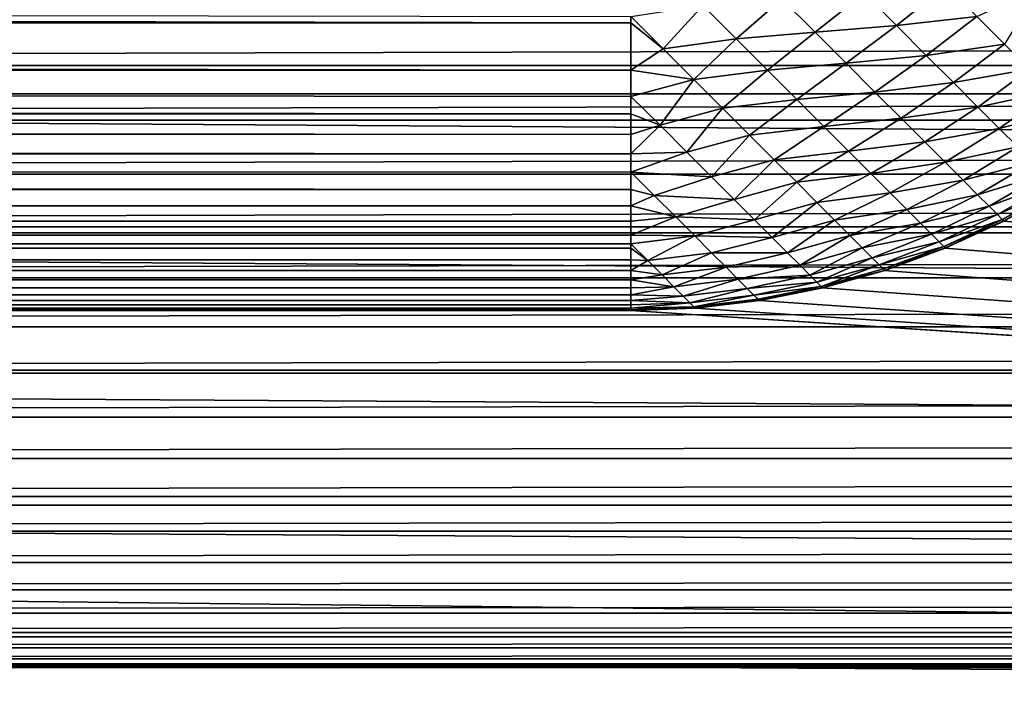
# Model space of a CAD drawing. Extents: x -302 to 302, y -900 to 900.
# Tile 40 of 256: x -168.51 to -165.75, y -880.06 to -878.19. Entities that reach past the tile are written whole.
import ezdxf

# ---------------------------------------------------------------- set-up
doc = ezdxf.new("R2010")
doc.units = 0
doc.header["$LTSCALE"] = 81.481481
for name, color, linetype in [('246', 7, 'CONTINUOUS'), ('254', 7, 'CONTINUOUS'), ('255', 7, 'CONTINUOUS'), ('286', 7, 'CONTINUOUS'), ('299', 7, 'CONTINUOUS'), ('319', 7, 'CONTINUOUS'), ('320', 7, 'CONTINUOUS'), ('363', 7, 'CONTINUOUS'), ('377', 7, 'CONTINUOUS')]:
    doc.layers.add(name, color=color, linetype=linetype)

msp = doc.modelspace()

# ---------------------------------------------------------------- linework, layer by layer
at = {"layer": '246', "color": 7, "linetype": 'CONTINUOUS'}
for points in [[(-151, -878, -32.8), (-120.5, -878.3923, -32.7846), (-181.5, -878, -32.8), (-151, -878, -32.8)], [(-181.5, -878, -32.8), (-120.5, -878.3923, -32.7846), (-181.5, -878.3923, -32.7846), (-181.5, -878, -32.8)], [(-120.5, -878.3923, -32.7846), (-120.5, -878.7822, -32.7384), (-181.5, -878.3923, -32.7846), (-120.5, -878.3923, -32.7846)], [(-181.5, -878.3923, -32.7846), (-120.5, -878.7822, -32.7384), (-181.5, -878.7822, -32.7384), (-181.5, -878.3923, -32.7846)], [(-120.5, -878.7822, -32.7384), (-120.5, -879.1672, -32.6618), (-181.5, -878.7822, -32.7384), (-120.5, -878.7822, -32.7384)], [(-181.5, -878.7822, -32.7384), (-120.5, -879.1672, -32.6618), (-181.5, -879.1672, -32.6618), (-181.5, -878.7822, -32.7384)], [(-120.5, -879.1672, -32.6618), (-120.5, -879.5451, -32.5553), (-181.5, -879.1672, -32.6618), (-120.5, -879.1672, -32.6618)], [(-181.5, -879.1672, -32.6618), (-120.5, -879.5451, -32.5553), (-181.5, -879.5451, -32.5553), (-181.5, -879.1672, -32.6618)], [(-120.5, -879.5451, -32.5553), (-120.5, -879.9134, -32.4194), (-181.5, -879.5451, -32.5553), (-120.5, -879.5451, -32.5553)], [(-181.5, -879.5451, -32.5553), (-120.5, -879.9134, -32.4194), (-181.5, -879.9134, -32.4194), (-181.5, -879.5451, -32.5553)], [(-120.5, -879.9134, -32.4194), (-120.5, -880.27, -32.255), (-181.5, -879.9134, -32.4194), (-120.5, -879.9134, -32.4194)], [(-181.5, -879.9134, -32.4194), (-120.5, -880.27, -32.255), (-181.5, -880.27, -32.255), (-181.5, -879.9134, -32.4194)]]:
    msp.add_3dface(points, dxfattribs=at)
at = {"layer": '254', "color": 7, "linetype": 'CONTINUOUS'}
for points in [[(-181.5, -878.1569, -29.7938), (-181.5, -878.3129, -29.7754), (-120.5, -878.1569, -29.7938), (-181.5, -878.1569, -29.7938)], [(-120.5, -878.1569, -29.7938), (-181.5, -878.3129, -29.7754), (-120.5, -878.3129, -29.7754), (-120.5, -878.1569, -29.7938)], [(-181.5, -878.3129, -29.7754), (-181.5, -878.4669, -29.7447), (-120.5, -878.3129, -29.7754), (-181.5, -878.3129, -29.7754)], [(-120.5, -878.3129, -29.7754), (-181.5, -878.4669, -29.7447), (-120.5, -878.4669, -29.7447), (-120.5, -878.3129, -29.7754)], [(-181.5, -878.4669, -29.7447), (-181.5, -878.618, -29.7021), (-120.5, -878.4669, -29.7447), (-181.5, -878.4669, -29.7447)], [(-120.5, -878.4669, -29.7447), (-181.5, -878.618, -29.7021), (-120.5, -878.618, -29.7021), (-120.5, -878.4669, -29.7447)], [(-181.5, -878.618, -29.7021), (-181.5, -878.7654, -29.6478), (-120.5, -878.618, -29.7021), (-181.5, -878.618, -29.7021)], [(-120.5, -878.618, -29.7021), (-181.5, -878.7654, -29.6478), (-120.5, -878.7654, -29.6478), (-120.5, -878.618, -29.7021)], [(-181.5, -878.7654, -29.6478), (-181.5, -878.908, -29.582), (-120.5, -878.7654, -29.6478), (-181.5, -878.7654, -29.6478)], [(-120.5, -878.7654, -29.6478), (-181.5, -878.908, -29.582), (-120.5, -878.908, -29.582), (-120.5, -878.7654, -29.6478)], [(-181.5, -878.908, -29.582), (-181.5, -879.045, -29.5053), (-120.5, -878.908, -29.582), (-181.5, -878.908, -29.582)], [(-120.5, -878.908, -29.582), (-181.5, -879.045, -29.5053), (-120.5, -879.045, -29.5053), (-120.5, -878.908, -29.582)], [(-181.5, -879.045, -29.5053), (-181.5, -879.1756, -29.418), (-120.5, -879.045, -29.5053), (-181.5, -879.045, -29.5053)], [(-120.5, -879.045, -29.5053), (-181.5, -879.1756, -29.418), (-120.5, -879.1756, -29.418), (-120.5, -879.045, -29.5053)], [(-181.5, -879.1756, -29.418), (-181.5, -879.2989, -29.3208), (-120.5, -879.1756, -29.418), (-181.5, -879.1756, -29.418)], [(-120.5, -879.1756, -29.418), (-181.5, -879.2989, -29.3208), (-120.5, -879.2989, -29.3208), (-120.5, -879.1756, -29.418)], [(-181.5, -879.2989, -29.3208), (-181.5, -879.4142, -29.2142), (-120.5, -879.2989, -29.3208), (-181.5, -879.2989, -29.3208)], [(-120.5, -879.2989, -29.3208), (-181.5, -879.4142, -29.2142), (-120.5, -879.4142, -29.2142), (-120.5, -879.2989, -29.3208)], [(-181.5, -879.4142, -29.2142), (-181.5, -879.5208, -29.0989), (-120.5, -879.4142, -29.2142), (-181.5, -879.4142, -29.2142)], [(-120.5, -879.4142, -29.2142), (-181.5, -879.5208, -29.0989), (-120.5, -879.5208, -29.0989), (-120.5, -879.4142, -29.2142)], [(-181.5, -879.5208, -29.0989), (-181.5, -879.618, -28.9756), (-120.5, -879.5208, -29.0989), (-181.5, -879.5208, -29.0989)], [(-120.5, -879.5208, -29.0989), (-181.5, -879.618, -28.9756), (-120.5, -879.618, -28.9756), (-120.5, -879.5208, -29.0989)], [(-181.5, -879.618, -28.9756), (-181.5, -879.7053, -28.845), (-120.5, -879.618, -28.9756), (-181.5, -879.618, -28.9756)], [(-120.5, -879.618, -28.9756), (-181.5, -879.7053, -28.845), (-120.5, -879.7053, -28.845), (-120.5, -879.618, -28.9756)], [(-181.5, -879.7053, -28.845), (-181.5, -879.782, -28.708), (-120.5, -879.7053, -28.845), (-181.5, -879.7053, -28.845)], [(-120.5, -879.7053, -28.845), (-181.5, -879.782, -28.708), (-120.5, -879.782, -28.708), (-120.5, -879.7053, -28.845)], [(-181.5, -879.782, -28.708), (-181.5, -879.8478, -28.5654), (-120.5, -879.782, -28.708), (-181.5, -879.782, -28.708)], [(-120.5, -879.782, -28.708), (-181.5, -879.8478, -28.5654), (-120.5, -879.8478, -28.5654), (-120.5, -879.782, -28.708)], [(-181.5, -879.8478, -28.5654), (-181.5, -879.9021, -28.418), (-120.5, -879.8478, -28.5654), (-181.5, -879.8478, -28.5654)], [(-120.5, -879.8478, -28.5654), (-181.5, -879.9021, -28.418), (-120.5, -879.9021, -28.418), (-120.5, -879.8478, -28.5654)], [(-181.5, -879.9021, -28.418), (-181.5, -879.9447, -28.2669), (-120.5, -879.9021, -28.418), (-181.5, -879.9021, -28.418)], [(-120.5, -879.9021, -28.418), (-181.5, -879.9447, -28.2669), (-120.5, -879.9447, -28.2669), (-120.5, -879.9021, -28.418)], [(-181.5, -879.9447, -28.2669), (-181.5, -879.9754, -28.1129), (-120.5, -879.9447, -28.2669), (-181.5, -879.9447, -28.2669)], [(-120.5, -879.9447, -28.2669), (-181.5, -879.9754, -28.1129), (-120.5, -879.9754, -28.1129), (-120.5, -879.9447, -28.2669)], [(-181.5, -879.9754, -28.1129), (-181.5, -879.9938, -27.9569), (-120.5, -879.9754, -28.1129), (-181.5, -879.9754, -28.1129)], [(-120.5, -879.9754, -28.1129), (-181.5, -879.9938, -27.9569), (-120.5, -879.9938, -27.9569), (-120.5, -879.9754, -28.1129)], [(-181.5, -879.9938, -27.9569), (-181.5, -880, -27.8), (-120.5, -879.9938, -27.9569), (-181.5, -879.9938, -27.9569)], [(-120.5, -879.9938, -27.9569), (-181.5, -880, -27.8), (-151, -880, -27.8), (-120.5, -879.9938, -27.9569)]]:
    msp.add_3dface(points, dxfattribs=at)
at = {"layer": '255', "color": 7, "linetype": 'CONTINUOUS'}
for points in [[(-257, -880), (-151.5, -880), (-257, -880, -20.3), (-257, -880)], [(-257, -880, -20.3), (-151.5, -880), (-256.9908, -880, -20.5354), (-257, -880, -20.3)], [(-256.9908, -880, -20.5354), (-151.5, -880), (-256.9631, -880, -20.7693), (-256.9908, -880, -20.5354)], [(-256.9631, -880, -20.7693), (-151.5, -880), (-256.9171, -880, -21.0003), (-256.9631, -880, -20.7693)], [(-256.9171, -880, -21.0003), (-151.5, -880), (-256.8532, -880, -21.227), (-256.9171, -880, -21.0003)], [(-256.8532, -880, -21.227), (-151.5, -880), (-256.7716, -880, -21.448), (-256.8532, -880, -21.227)], [(-256.7716, -880, -21.448), (-151.5, -880), (-256.673, -880, -21.662), (-256.7716, -880, -21.448)], [(-256.673, -880, -21.662), (-151.5, -880), (-256.5579, -880, -21.8675), (-256.673, -880, -21.662)], [(-256.5579, -880, -21.8675), (-151.5, -880), (-256.4271, -880, -22.0634), (-256.5579, -880, -21.8675)], [(-256.4271, -880, -22.0634), (-151.5, -880), (-256.2812, -880, -22.2483), (-256.4271, -880, -22.0634)], [(-256.2812, -880, -22.2483), (-151.5, -880), (-256.1213, -880, -22.4213), (-256.2812, -880, -22.2483)], [(-256.1213, -880, -22.4213), (-151.5, -880), (-255.9483, -880, -22.5812), (-256.1213, -880, -22.4213)], [(-255.9483, -880, -22.5812), (-151.5, -880), (-255.7634, -880, -22.7271), (-255.9483, -880, -22.5812)], [(-255.7634, -880, -22.7271), (-151.5, -880), (-255.5675, -880, -22.8579), (-255.7634, -880, -22.7271)], [(-255.5675, -880, -22.8579), (-151.5, -880), (-255.362, -880, -22.973), (-255.5675, -880, -22.8579)], [(-255.362, -880, -22.973), (-151.5, -880), (-255.148, -880, -23.0716), (-255.362, -880, -22.973)], [(-255.148, -880, -23.0716), (-151.5, -880), (-254.927, -880, -23.1532), (-255.148, -880, -23.0716)], [(-254.927, -880, -23.1532), (-151.5, -880), (-254.7003, -880, -23.2171), (-254.927, -880, -23.1532)], [(-254.7003, -880, -23.2171), (-151.5, -880), (-254.4693, -880, -23.2631), (-254.7003, -880, -23.2171)], [(-254.4693, -880, -23.2631), (-151.5, -880), (-254.2354, -880, -23.2908), (-254.4693, -880, -23.2631)], [(-151.5, -880), (-254, -880, -23.3), (-254.2354, -880, -23.2908), (-151.5, -880)], [(-254, -880, -23.3), (-151.5, -880), (-181.5, -880, -23.3), (-254, -880, -23.3)], [(-181.5, -880, -27.8), (-151.5, -880), (-151, -880, -27.8), (-181.5, -880, -27.8)], [(-151.5, -880), (-181.5, -880, -27.8), (-181.5, -880, -23.3), (-151.5, -880)]]:
    msp.add_3dface(points, dxfattribs=at)
at = {"layer": '286', "color": 7, "linetype": 'CONTINUOUS'}
for points in [[(-166.8, -879), (-243.2, -879), (-166.8, -879, -22.7), (-166.8, -879)], [(-166.8, -879, -22.7), (-243.2, -879), (-243.2, -879, -22.7), (-166.8, -879, -22.7)]]:
    msp.add_3dface(points, dxfattribs=at)
at = {"layer": '299', "color": 7, "linetype": 'CONTINUOUS'}
for points in [[(-165.5983, -878.6611), (-165.7558, -878.7493), (-165.755, -878.7489, -22.7), (-165.5983, -878.6611)], [(-165.5973, -878.6605, -22.7), (-165.5983, -878.6611), (-165.755, -878.7489, -22.7), (-165.5973, -878.6605, -22.7)], [(-165.7558, -878.7493), (-165.9198, -878.8249), (-165.9192, -878.8246, -22.7), (-165.7558, -878.7493)], [(-165.755, -878.7489, -22.7), (-165.7558, -878.7493), (-165.9192, -878.8246, -22.7), (-165.755, -878.7489, -22.7)], [(-165.9198, -878.8249), (-166.0893, -878.8874), (-166.0887, -878.8873, -22.7), (-165.9198, -878.8249)], [(-165.9192, -878.8246, -22.7), (-165.9198, -878.8249), (-166.0887, -878.8873, -22.7), (-165.9192, -878.8246, -22.7)], [(-166.0893, -878.8874), (-166.2631, -878.9365), (-166.2627, -878.9364, -22.7), (-166.0893, -878.8874)], [(-166.0887, -878.8873, -22.7), (-166.0893, -878.8874), (-166.2627, -878.9364, -22.7), (-166.0887, -878.8873, -22.7)], [(-166.2631, -878.9365), (-166.4402, -878.9717), (-166.44, -878.9717, -22.7), (-166.2631, -878.9365)], [(-166.2627, -878.9364, -22.7), (-166.2631, -878.9365), (-166.44, -878.9717, -22.7), (-166.2627, -878.9364, -22.7)], [(-166.4402, -878.9717), (-166.6195, -878.9929), (-166.44, -878.9717, -22.7), (-166.4402, -878.9717)], [(-166.44, -878.9717, -22.7), (-166.6195, -878.9929), (-166.6195, -878.9929, -22.7), (-166.44, -878.9717, -22.7)], [(-166.6195, -878.9929), (-166.8, -879), (-166.6195, -878.9929, -22.7), (-166.6195, -878.9929)], [(-166.8, -879), (-166.8, -879, -22.7), (-166.6195, -878.9929, -22.7), (-166.8, -879)]]:
    msp.add_3dface(points, dxfattribs=at)
at = {"layer": '319', "color": 7, "linetype": 'CONTINUOUS'}
for points in [[(-166.8, -878.1763, -24.4637), (-166.8, -878.1937, -24.4489), (-243.2, -878.0519, -24.5607), (-166.8, -878.1763, -24.4637)], [(-243.2, -878.0519, -24.5607), (-166.8, -878.1937, -24.4489), (-243.2, -878.1937, -24.4489), (-243.2, -878.0519, -24.5607)], [(-166.8, -878.1937, -24.4489), (-166.8, -878.3263, -24.3263), (-243.2, -878.1937, -24.4489), (-166.8, -878.1937, -24.4489)], [(-243.2, -878.1937, -24.4489), (-166.8, -878.3263, -24.3263), (-243.2, -878.2042, -24.4399), (-243.2, -878.1937, -24.4489)], [(-243.2, -878.2042, -24.4399), (-166.8, -878.3263, -24.3263), (-243.2, -878.3263, -24.3263), (-243.2, -878.2042, -24.4399)], [(-166.8, -878.3263, -24.3263), (-166.8, -878.4, -24.2492), (-243.2, -878.3263, -24.3263), (-166.8, -878.3263, -24.3263)], [(-243.2, -878.3263, -24.3263), (-166.8, -878.4, -24.2492), (-243.2, -878.3463, -24.3061), (-243.2, -878.3263, -24.3263)], [(-166.8, -878.4, -24.2492), (-166.8, -878.4489, -24.1937), (-243.2, -878.3463, -24.3061), (-166.8, -878.4, -24.2492)], [(-243.2, -878.3463, -24.3061), (-166.8, -878.4489, -24.1937), (-243.2, -878.4489, -24.1937), (-243.2, -878.3463, -24.3061)], [(-166.8, -878.4489, -24.1937), (-166.8, -878.5062, -24.1239), (-243.2, -878.4489, -24.1937), (-166.8, -878.4489, -24.1937)], [(-243.2, -878.4489, -24.1937), (-166.8, -878.5062, -24.1239), (-243.2, -878.47, -24.1687), (-243.2, -878.4489, -24.1937)], [(-166.8, -878.5062, -24.1239), (-166.8, -878.5607, -24.0519), (-243.2, -878.47, -24.1687), (-166.8, -878.5062, -24.1239)], [(-243.2, -878.47, -24.1687), (-166.8, -878.5607, -24.0519), (-243.2, -878.5607, -24.0519), (-243.2, -878.47, -24.1687)], [(-166.8, -878.5607, -24.0519), (-166.8, -878.6124, -23.9778), (-243.2, -878.5607, -24.0519), (-166.8, -878.5607, -24.0519)], [(-243.2, -878.5607, -24.0519), (-166.8, -878.6124, -23.9778), (-243.2, -878.5767, -24.0297), (-243.2, -878.5607, -24.0519)], [(-166.8, -878.6124, -23.9778), (-166.8, -878.6611, -23.9017), (-243.2, -878.5767, -24.0297), (-166.8, -878.6124, -23.9778)], [(-243.2, -878.5767, -24.0297), (-166.8, -878.6611, -23.9017), (-243.2, -878.6611, -23.9017), (-243.2, -878.5767, -24.0297)], [(-166.8, -878.6611, -23.9017), (-166.8, -878.7067, -23.8238), (-243.2, -878.6611, -23.9017), (-166.8, -878.6611, -23.9017)], [(-243.2, -878.6611, -23.9017), (-166.8, -878.7067, -23.8238), (-243.2, -878.668, -23.8904), (-243.2, -878.6611, -23.9017)], [(-243.2, -878.668, -23.8904), (-166.8, -878.7067, -23.8238), (-243.2, -878.7452, -23.7522), (-243.2, -878.668, -23.8904)], [(-166.8, -878.7067, -23.8238), (-166.8, -878.7493, -23.7442), (-243.2, -878.7452, -23.7522), (-166.8, -878.7067, -23.8238)], [(-243.2, -878.7452, -23.7522), (-166.8, -878.7493, -23.7442), (-243.2, -878.7493, -23.7442), (-243.2, -878.7452, -23.7522)], [(-166.8, -878.7493, -23.7442), (-166.8, -878.7887, -23.6629), (-243.2, -878.7493, -23.7442), (-166.8, -878.7493, -23.7442)], [(-243.2, -878.7493, -23.7442), (-166.8, -878.7887, -23.6629), (-243.2, -878.8097, -23.616), (-243.2, -878.7493, -23.7442)], [(-166.8, -878.7887, -23.6629), (-166.8, -878.8128, -23.609), (-243.2, -878.8097, -23.616), (-166.8, -878.7887, -23.6629)], [(-166.8, -878.8128, -23.609), (-166.8, -878.8249, -23.5802), (-243.2, -878.8097, -23.616), (-166.8, -878.8128, -23.609)], [(-243.2, -878.8097, -23.616), (-166.8, -878.8249, -23.5802), (-243.2, -878.8249, -23.5802), (-243.2, -878.8097, -23.616)], [(-166.8, -878.8249, -23.5802), (-166.8, -878.8578, -23.4961), (-243.2, -878.8249, -23.5802), (-166.8, -878.8249, -23.5802)], [(-243.2, -878.8249, -23.5802), (-166.8, -878.8578, -23.4961), (-243.2, -878.8633, -23.4812), (-243.2, -878.8249, -23.5802)], [(-166.8, -878.8578, -23.4961), (-166.8, -878.8874, -23.4107), (-243.2, -878.8633, -23.4812), (-166.8, -878.8578, -23.4961)], [(-243.2, -878.8633, -23.4812), (-166.8, -878.8874, -23.4107), (-243.2, -878.8874, -23.4107), (-243.2, -878.8633, -23.4812)], [(-166.8, -878.8874, -23.4107), (-166.8, -878.9136, -23.3243), (-243.2, -878.8874, -23.4107), (-166.8, -878.8874, -23.4107)], [(-243.2, -878.8874, -23.4107), (-166.8, -878.9136, -23.3243), (-243.2, -878.9069, -23.3478), (-243.2, -878.8874, -23.4107)], [(-166.8, -878.9136, -23.3243), (-166.8, -878.9365, -23.2369), (-243.2, -878.9069, -23.3478), (-166.8, -878.9136, -23.3243)], [(-243.2, -878.9069, -23.3478), (-166.8, -878.9365, -23.2369), (-243.2, -878.9365, -23.2369), (-243.2, -878.9069, -23.3478)], [(-166.8, -878.9365, -23.2369), (-166.8, -878.9558, -23.1487), (-243.2, -878.9365, -23.2369), (-166.8, -878.9365, -23.2369)], [(-243.2, -878.9365, -23.2369), (-166.8, -878.9558, -23.1487), (-243.2, -878.9414, -23.2157), (-243.2, -878.9365, -23.2369)], [(-243.2, -878.9414, -23.2157), (-166.8, -878.9558, -23.1487), (-243.2, -878.9675, -23.0855), (-243.2, -878.9414, -23.2157)], [(-166.8, -878.9558, -23.1487), (-166.8, -878.9717, -23.0598), (-243.2, -878.9675, -23.0855), (-166.8, -878.9558, -23.1487)], [(-243.2, -878.9675, -23.0855), (-166.8, -878.9717, -23.0598), (-243.2, -878.9717, -23.0598), (-243.2, -878.9675, -23.0855)], [(-166.8, -878.9717, -23.0598), (-166.8, -878.9841, -22.9703), (-243.2, -878.9717, -23.0598), (-166.8, -878.9717, -23.0598)], [(-243.2, -878.9717, -23.0598), (-166.8, -878.9841, -22.9703), (-243.2, -878.9857, -22.9565), (-243.2, -878.9717, -23.0598)], [(-166.8, -878.9841, -22.9703), (-166.8, -878.9929, -22.8805), (-243.2, -878.9857, -22.9565), (-166.8, -878.9841, -22.9703)], [(-243.2, -878.9857, -22.9565), (-166.8, -878.9929, -22.8805), (-243.2, -878.9929, -22.8805), (-243.2, -878.9857, -22.9565)], [(-166.8, -878.9929, -22.8805), (-166.8, -878.9982, -22.7903), (-243.2, -878.9929, -22.8805), (-166.8, -878.9929, -22.8805)], [(-243.2, -878.9929, -22.8805), (-166.8, -878.9982, -22.7903), (-243.2, -878.9964, -22.8279), (-243.2, -878.9929, -22.8805)], [(-166.8, -879, -22.7), (-243.2, -879, -22.7), (-243.2, -878.9964, -22.8279), (-166.8, -879, -22.7)], [(-166.8, -878.9982, -22.7903), (-166.8, -879, -22.7), (-243.2, -878.9964, -22.8279), (-166.8, -878.9982, -22.7903)]]:
    msp.add_3dface(points, dxfattribs=at)
at = {"layer": '320', "color": 7, "linetype": 'CONTINUOUS'}
for points in [[(-166.1467, -878.1112, -24.3946), (-165.9166, -878.0904, -24.3051), (-166.0563, -878.2016, -24.2755), (-166.1467, -878.1112, -24.3946)], [(-165.9166, -878.0904, -24.3051), (-165.8312, -878.1759, -24.1742), (-166.0563, -878.2016, -24.2755), (-165.9166, -878.0904, -24.3051)], [(-165.8312, -878.1759, -24.1742), (-165.6573, -878.0958, -24.1269), (-165.7532, -878.2538, -24.0342), (-165.8312, -878.1759, -24.1742)], [(-166.5988, -878.145, -24.4781), (-166.3772, -878.1268, -24.4537), (-166.5054, -878.2384, -24.3842), (-166.5988, -878.145, -24.4781)], [(-166.3772, -878.1268, -24.4537), (-166.2839, -878.22, -24.3472), (-166.5054, -878.2384, -24.3842), (-166.3772, -878.1268, -24.4537)], [(-166.3772, -878.1268, -24.4537), (-166.1467, -878.1112, -24.3946), (-166.2839, -878.22, -24.3472), (-166.3772, -878.1268, -24.4537)], [(-166.1467, -878.1112, -24.3946), (-166.0563, -878.2016, -24.2755), (-166.2839, -878.22, -24.3472), (-166.1467, -878.1112, -24.3946)], [(-166.8, -878.1763, -24.4637), (-166.5988, -878.145, -24.4781), (-166.7094, -878.2666, -24.3815), (-166.8, -878.1763, -24.4637)], [(-166.5988, -878.145, -24.4781), (-166.5054, -878.2384, -24.3842), (-166.7094, -878.2666, -24.3815), (-166.5988, -878.145, -24.4781)], [(-166.8, -878.1763, -24.4637), (-166.7094, -878.2666, -24.3815), (-166.8, -878.1937, -24.4489), (-166.8, -878.1763, -24.4637)], [(-166.0563, -878.2016, -24.2755), (-165.8312, -878.1759, -24.1742), (-165.9727, -878.2851, -24.1467), (-166.0563, -878.2016, -24.2755)], [(-165.8312, -878.1759, -24.1742), (-165.7532, -878.2538, -24.0342), (-165.9727, -878.2851, -24.1467), (-165.8312, -878.1759, -24.1742)], [(-166.8, -878.1937, -24.4489), (-166.7094, -878.2666, -24.3815), (-166.8, -878.3263, -24.3263), (-166.8, -878.1937, -24.4489)], [(-166.2839, -878.22, -24.3472), (-166.0563, -878.2016, -24.2755), (-166.1968, -878.3071, -24.2308), (-166.2839, -878.22, -24.3472)], [(-166.0563, -878.2016, -24.2755), (-165.9727, -878.2851, -24.1467), (-166.1968, -878.3071, -24.2308), (-166.0563, -878.2016, -24.2755)], [(-166.7094, -878.2666, -24.3815), (-166.5054, -878.2384, -24.3842), (-166.6237, -878.3523, -24.2903), (-166.7094, -878.2666, -24.3815)], [(-166.5054, -878.2384, -24.3842), (-166.4174, -878.3264, -24.2806), (-166.6237, -878.3523, -24.2903), (-166.5054, -878.2384, -24.3842)], [(-166.5054, -878.2384, -24.3842), (-166.2839, -878.22, -24.3472), (-166.4174, -878.3264, -24.2806), (-166.5054, -878.2384, -24.3842)], [(-166.2839, -878.22, -24.3472), (-166.1968, -878.3071, -24.2308), (-166.4174, -878.3264, -24.2806), (-166.2839, -878.22, -24.3472)], [(-166.7094, -878.2666, -24.3815), (-166.6237, -878.3523, -24.2903), (-166.8, -878.3263, -24.3263), (-166.7094, -878.2666, -24.3815)], [(-165.9727, -878.2851, -24.1467), (-165.7532, -878.2538, -24.0342), (-165.8965, -878.3613, -24.0091), (-165.9727, -878.2851, -24.1467)], [(-165.7532, -878.2538, -24.0342), (-165.6833, -878.3238, -23.8859), (-165.8965, -878.3613, -24.0091), (-165.7532, -878.2538, -24.0342)], [(-166.1968, -878.3071, -24.2308), (-165.9727, -878.2851, -24.1467), (-166.1163, -878.3876, -24.1052), (-166.1968, -878.3071, -24.2308)], [(-165.9727, -878.2851, -24.1467), (-165.8965, -878.3613, -24.0091), (-166.1163, -878.3876, -24.1052), (-165.9727, -878.2851, -24.1467)], [(-166.8, -878.3263, -24.3263), (-166.6237, -878.3523, -24.2903), (-166.8, -878.4, -24.2492), (-166.8, -878.3263, -24.3263)], [(-166.6237, -878.3523, -24.2903), (-166.4174, -878.3264, -24.2806), (-166.5431, -878.4329, -24.1903), (-166.6237, -878.3523, -24.2903)], [(-166.4174, -878.3264, -24.2806), (-166.3352, -878.4086, -24.1678), (-166.5431, -878.4329, -24.1903), (-166.4174, -878.3264, -24.2806)], [(-166.4174, -878.3264, -24.2806), (-166.1968, -878.3071, -24.2308), (-166.3352, -878.4086, -24.1678), (-166.4174, -878.3264, -24.2806)], [(-166.1968, -878.3071, -24.2308), (-166.1163, -878.3876, -24.1052), (-166.3352, -878.4086, -24.1678), (-166.1968, -878.3071, -24.2308)], [(-165.8965, -878.3613, -24.0091), (-165.6833, -878.3238, -23.8859), (-165.8282, -878.4297, -23.8635), (-165.8965, -878.3613, -24.0091)], [(-165.6833, -878.3238, -23.8859), (-165.6218, -878.3853, -23.7304), (-165.8282, -878.4297, -23.8635), (-165.6833, -878.3238, -23.8859)], [(-166.8, -878.4, -24.2492), (-166.6237, -878.3523, -24.2903), (-166.7183, -878.4808, -24.1533), (-166.8, -878.4, -24.2492)], [(-166.6237, -878.3523, -24.2903), (-166.5431, -878.4329, -24.1903), (-166.7183, -878.4808, -24.1533), (-166.6237, -878.3523, -24.2903)], [(-166.1163, -878.3876, -24.1052), (-165.8965, -878.3613, -24.0091), (-166.0429, -878.461, -23.9712), (-166.1163, -878.3876, -24.1052)], [(-165.8965, -878.3613, -24.0091), (-165.8282, -878.4297, -23.8635), (-166.0429, -878.461, -23.9712), (-165.8965, -878.3613, -24.0091)], [(-166.8, -878.4, -24.2492), (-166.7183, -878.4808, -24.1533), (-166.8, -878.4489, -24.1937), (-166.8, -878.4, -24.2492)], [(-166.5431, -878.4329, -24.1903), (-166.3352, -878.4086, -24.1678), (-166.4679, -878.5081, -24.0822), (-166.5431, -878.4329, -24.1903)], [(-166.3352, -878.4086, -24.1678), (-166.2593, -878.4845, -24.0465), (-166.4679, -878.5081, -24.0822), (-166.3352, -878.4086, -24.1678)], [(-166.3352, -878.4086, -24.1678), (-166.1163, -878.3876, -24.1052), (-166.2593, -878.4845, -24.0465), (-166.3352, -878.4086, -24.1678)], [(-166.1163, -878.3876, -24.1052), (-166.0429, -878.461, -23.9712), (-166.2593, -878.4845, -24.0465), (-166.1163, -878.3876, -24.1052)], [(-165.8282, -878.4297, -23.8635), (-165.6218, -878.3853, -23.7304), (-165.7681, -878.4898, -23.7108), (-165.8282, -878.4297, -23.8635)], [(-165.6218, -878.3853, -23.7304), (-165.5691, -878.438, -23.5685), (-165.7681, -878.4898, -23.7108), (-165.6218, -878.3853, -23.7304)], [(-166.7183, -878.4808, -24.1533), (-166.5431, -878.4329, -24.1903), (-166.6431, -878.556, -24.0493), (-166.7183, -878.4808, -24.1533)], [(-166.5431, -878.4329, -24.1903), (-166.4679, -878.5081, -24.0822), (-166.6431, -878.556, -24.0493), (-166.5431, -878.4329, -24.1903)], [(-166.0429, -878.461, -23.9712), (-165.8282, -878.4297, -23.8635), (-165.9771, -878.5268, -23.8295), (-166.0429, -878.461, -23.9712)], [(-165.8282, -878.4297, -23.8635), (-165.7681, -878.4898, -23.7108), (-165.9771, -878.5268, -23.8295), (-165.8282, -878.4297, -23.8635)], [(-165.7681, -878.4898, -23.7108), (-165.5691, -878.438, -23.5685), (-165.7166, -878.5413, -23.552), (-165.7681, -878.4898, -23.7108)], [(-166.8, -878.4489, -24.1937), (-166.7183, -878.4808, -24.1533), (-166.8, -878.5062, -24.1239), (-166.8, -878.4489, -24.1937)], [(-166.2593, -878.4845, -24.0465), (-166.0429, -878.461, -23.9712), (-166.1901, -878.5537, -23.9174), (-166.2593, -878.4845, -24.0465)], [(-166.0429, -878.461, -23.9712), (-165.9771, -878.5268, -23.8295), (-166.1901, -878.5537, -23.9174), (-166.0429, -878.461, -23.9712)], [(-166.7183, -878.4808, -24.1533), (-166.6431, -878.556, -24.0493), (-166.8, -878.5607, -24.0519), (-166.7183, -878.4808, -24.1533)], [(-166.8, -878.5062, -24.1239), (-166.7183, -878.4808, -24.1533), (-166.8, -878.5607, -24.0519), (-166.8, -878.5062, -24.1239)], [(-166.4679, -878.5081, -24.0822), (-166.2593, -878.4845, -24.0465), (-166.3986, -878.5775, -23.9665), (-166.4679, -878.5081, -24.0822)], [(-166.2593, -878.4845, -24.0465), (-166.1901, -878.5537, -23.9174), (-166.3986, -878.5775, -23.9665), (-166.2593, -878.4845, -24.0465)], [(-165.9771, -878.5268, -23.8295), (-165.7681, -878.4898, -23.7108), (-165.9193, -878.5846, -23.681), (-165.9771, -878.5268, -23.8295)], [(-165.7681, -878.4898, -23.7108), (-165.7166, -878.5413, -23.552), (-165.9193, -878.5846, -23.681), (-165.7681, -878.4898, -23.7108)], [(-166.6431, -878.556, -24.0493), (-166.4679, -878.5081, -24.0822), (-166.5737, -878.6254, -23.9375), (-166.6431, -878.556, -24.0493)], [(-166.4679, -878.5081, -24.0822), (-166.3986, -878.5775, -23.9665), (-166.5737, -878.6254, -23.9375), (-166.4679, -878.5081, -24.0822)], [(-166.1901, -878.5537, -23.9174), (-165.9771, -878.5268, -23.8295), (-166.1281, -878.6157, -23.7811), (-166.1901, -878.5537, -23.9174)], [(-165.9771, -878.5268, -23.8295), (-165.9193, -878.5846, -23.681), (-166.1281, -878.6157, -23.7811), (-165.9771, -878.5268, -23.8295)], [(-165.9193, -878.5846, -23.681), (-165.7166, -878.5413, -23.552), (-165.8697, -878.6342, -23.5267), (-165.9193, -878.5846, -23.681)], [(-165.7166, -878.5413, -23.552), (-165.674, -878.5838, -23.3879), (-165.8697, -878.6342, -23.5267), (-165.7166, -878.5413, -23.552)], [(-166.6431, -878.556, -24.0493), (-166.5737, -878.6254, -23.9375), (-166.8, -878.6124, -23.9778), (-166.6431, -878.556, -24.0493)], [(-166.8, -878.5607, -24.0519), (-166.6431, -878.556, -24.0493), (-166.8, -878.6124, -23.9778), (-166.8, -878.5607, -24.0519)], [(-166.3986, -878.5775, -23.9665), (-166.1901, -878.5537, -23.9174), (-166.3355, -878.6406, -23.8439), (-166.3986, -878.5775, -23.9665)], [(-166.1901, -878.5537, -23.9174), (-166.1281, -878.6157, -23.7811), (-166.3355, -878.6406, -23.8439), (-166.1901, -878.5537, -23.9174)], [(-166.5737, -878.6254, -23.9375), (-166.3986, -878.5775, -23.9665), (-166.5104, -878.6887, -23.8186), (-166.5737, -878.6254, -23.9375)], [(-166.3986, -878.5775, -23.9665), (-166.3355, -878.6406, -23.8439), (-166.5104, -878.6887, -23.8186), (-166.3986, -878.5775, -23.9665)], [(-166.1281, -878.6157, -23.7811), (-165.9193, -878.5846, -23.681), (-166.0737, -878.6701, -23.6386), (-166.1281, -878.6157, -23.7811)], [(-165.9193, -878.5846, -23.681), (-165.8697, -878.6342, -23.5267), (-166.0737, -878.6701, -23.6386), (-165.9193, -878.5846, -23.681)], [(-165.8697, -878.6342, -23.5267), (-165.674, -878.5838, -23.3879), (-165.8288, -878.6752, -23.3674), (-165.8697, -878.6342, -23.5267)], [(-165.674, -878.5838, -23.3879), (-165.6406, -878.6172, -23.2196), (-165.8288, -878.6752, -23.3674), (-165.674, -878.5838, -23.3879)], [(-166.8, -878.6124, -23.9778), (-166.5737, -878.6254, -23.9375), (-166.7343, -878.6774, -23.8728), (-166.8, -878.6124, -23.9778)], [(-166.8, -878.6124, -23.9778), (-166.7343, -878.6774, -23.8728), (-166.8, -878.6611, -23.9017), (-166.8, -878.6124, -23.9778)], [(-166.5737, -878.6254, -23.9375), (-166.5104, -878.6887, -23.8186), (-166.7343, -878.6774, -23.8728), (-166.5737, -878.6254, -23.9375)], [(-166.3355, -878.6406, -23.8439), (-166.1281, -878.6157, -23.7811), (-166.2789, -878.6971, -23.715), (-166.3355, -878.6406, -23.8439)], [(-166.1281, -878.6157, -23.7811), (-166.0737, -878.6701, -23.6386), (-166.2789, -878.6971, -23.715), (-166.1281, -878.6157, -23.7811)], [(-165.8288, -878.6752, -23.3674), (-165.6406, -878.6172, -23.2196), (-165.7966, -878.7073, -23.2041), (-165.8288, -878.6752, -23.3674)], [(-165.6406, -878.6172, -23.2196), (-165.6166, -878.6412, -23.0482), (-165.7966, -878.7073, -23.2041), (-165.6406, -878.6172, -23.2196)], [(-166.5104, -878.6887, -23.8186), (-166.3355, -878.6406, -23.8439), (-166.4537, -878.7453, -23.6933), (-166.5104, -878.6887, -23.8186)], [(-166.3355, -878.6406, -23.8439), (-166.2789, -878.6971, -23.715), (-166.4537, -878.7453, -23.6933), (-166.3355, -878.6406, -23.8439)], [(-166.0737, -878.6701, -23.6386), (-165.8697, -878.6342, -23.5267), (-166.027, -878.7168, -23.4907), (-166.0737, -878.6701, -23.6386)], [(-165.8697, -878.6342, -23.5267), (-165.8288, -878.6752, -23.3674), (-166.027, -878.7168, -23.4907), (-165.8697, -878.6342, -23.5267)], [(-165.7966, -878.7073, -23.2041), (-165.6166, -878.6412, -23.0482), (-165.7736, -878.7304, -23.0377), (-165.7966, -878.7073, -23.2041)], [(-165.6166, -878.6412, -23.0482), (-165.6022, -878.6557, -22.8746), (-165.7736, -878.7304, -23.0377), (-165.6166, -878.6412, -23.0482)], [(-165.7736, -878.7304, -23.0377), (-165.6022, -878.6557, -22.8746), (-165.7597, -878.7443, -22.8694), (-165.7736, -878.7304, -23.0377)], [(-165.6022, -878.6557, -22.8746), (-165.5973, -878.6605, -22.7), (-165.7597, -878.7443, -22.8694), (-165.6022, -878.6557, -22.8746)], [(-166.8, -878.6611, -23.9017), (-166.7343, -878.6774, -23.8728), (-166.8, -878.7067, -23.8238), (-166.8, -878.6611, -23.9017)], [(-166.7343, -878.6774, -23.8728), (-166.6744, -878.7372, -23.7601), (-166.8, -878.7067, -23.8238), (-166.7343, -878.6774, -23.8728)], [(-166.7343, -878.6774, -23.8728), (-166.5104, -878.6887, -23.8186), (-166.6744, -878.7372, -23.7601), (-166.7343, -878.6774, -23.8728)], [(-166.2789, -878.6971, -23.715), (-166.0737, -878.6701, -23.6386), (-166.2293, -878.7467, -23.5805), (-166.2789, -878.6971, -23.715)], [(-166.0737, -878.6701, -23.6386), (-166.027, -878.7168, -23.4907), (-166.2293, -878.7467, -23.5805), (-166.0737, -878.6701, -23.6386)], [(-166.027, -878.7168, -23.4907), (-165.8288, -878.6752, -23.3674), (-165.9885, -878.7553, -23.3381), (-166.027, -878.7168, -23.4907)], [(-165.8288, -878.6752, -23.3674), (-165.7966, -878.7073, -23.2041), (-165.9885, -878.7553, -23.3381), (-165.8288, -878.6752, -23.3674)], [(-165.5973, -878.6605, -22.7), (-165.755, -878.7489, -22.7), (-165.7597, -878.7443, -22.8694), (-165.5973, -878.6605, -22.7)], [(-166.8, -878.7067, -23.8238), (-166.6744, -878.7372, -23.7601), (-166.8, -878.7493, -23.7442), (-166.8, -878.7067, -23.8238)], [(-166.5104, -878.6887, -23.8186), (-166.4537, -878.7453, -23.6933), (-166.6744, -878.7372, -23.7601), (-166.5104, -878.6887, -23.8186)], [(-166.4537, -878.7453, -23.6933), (-166.2789, -878.6971, -23.715), (-166.404, -878.7951, -23.5623), (-166.4537, -878.7453, -23.6933)], [(-166.2789, -878.6971, -23.715), (-166.2293, -878.7467, -23.5805), (-166.404, -878.7951, -23.5623), (-166.2789, -878.6971, -23.715)], [(-165.9885, -878.7553, -23.3381), (-165.7966, -878.7073, -23.2041), (-165.9583, -878.7855, -23.1819), (-165.9885, -878.7553, -23.3381)], [(-165.7966, -878.7073, -23.2041), (-165.7736, -878.7304, -23.0377), (-165.9583, -878.7855, -23.1819), (-165.7966, -878.7073, -23.2041)], [(-166.6744, -878.7372, -23.7601), (-166.6208, -878.7909, -23.6413), (-166.8, -878.7887, -23.6629), (-166.6744, -878.7372, -23.7601)], [(-166.8, -878.7493, -23.7442), (-166.6744, -878.7372, -23.7601), (-166.8, -878.7887, -23.6629), (-166.8, -878.7493, -23.7442)], [(-166.6744, -878.7372, -23.7601), (-166.4537, -878.7453, -23.6933), (-166.6208, -878.7909, -23.6413), (-166.6744, -878.7372, -23.7601)], [(-166.2293, -878.7467, -23.5805), (-166.027, -878.7168, -23.4907), (-166.1869, -878.7892, -23.4413), (-166.2293, -878.7467, -23.5805)], [(-166.027, -878.7168, -23.4907), (-165.9885, -878.7553, -23.3381), (-166.1869, -878.7892, -23.4413), (-166.027, -878.7168, -23.4907)], [(-165.9583, -878.7855, -23.1819), (-165.7736, -878.7304, -23.0377), (-165.9366, -878.8072, -23.0228), (-165.9583, -878.7855, -23.1819)], [(-165.7736, -878.7304, -23.0377), (-165.7597, -878.7443, -22.8694), (-165.9366, -878.8072, -23.0228), (-165.7736, -878.7304, -23.0377)], [(-166.4537, -878.7453, -23.6933), (-166.404, -878.7951, -23.5623), (-166.6208, -878.7909, -23.6413), (-166.4537, -878.7453, -23.6933)], [(-166.404, -878.7951, -23.5623), (-166.2293, -878.7467, -23.5805), (-166.3613, -878.8378, -23.4263), (-166.404, -878.7951, -23.5623)], [(-166.2293, -878.7467, -23.5805), (-166.1869, -878.7892, -23.4413), (-166.3613, -878.8378, -23.4263), (-166.2293, -878.7467, -23.5805)], [(-166.1869, -878.7892, -23.4413), (-165.9885, -878.7553, -23.3381), (-166.1518, -878.8242, -23.2979), (-166.1869, -878.7892, -23.4413)], [(-165.9885, -878.7553, -23.3381), (-165.9583, -878.7855, -23.1819), (-166.1518, -878.8242, -23.2979), (-165.9885, -878.7553, -23.3381)], [(-165.9366, -878.8072, -23.0228), (-165.7597, -878.7443, -22.8694), (-165.9235, -878.8203, -22.8619), (-165.9366, -878.8072, -23.0228)], [(-165.7597, -878.7443, -22.8694), (-165.755, -878.7489, -22.7), (-165.9235, -878.8203, -22.8619), (-165.7597, -878.7443, -22.8694)], [(-165.755, -878.7489, -22.7), (-165.9192, -878.8246, -22.7), (-165.9235, -878.8203, -22.8619), (-165.755, -878.7489, -22.7)], [(-166.8, -878.7887, -23.6629), (-166.6208, -878.7909, -23.6413), (-166.8, -878.8128, -23.609), (-166.8, -878.7887, -23.6629)], [(-166.8, -878.8128, -23.609), (-166.6208, -878.7909, -23.6413), (-166.7527, -878.8597, -23.4896), (-166.8, -878.8128, -23.609)], [(-166.6208, -878.7909, -23.6413), (-166.5737, -878.838, -23.5171), (-166.7527, -878.8597, -23.4896), (-166.6208, -878.7909, -23.6413)], [(-166.6208, -878.7909, -23.6413), (-166.404, -878.7951, -23.5623), (-166.5737, -878.838, -23.5171), (-166.6208, -878.7909, -23.6413)], [(-166.404, -878.7951, -23.5623), (-166.3613, -878.8378, -23.4263), (-166.5737, -878.838, -23.5171), (-166.404, -878.7951, -23.5623)], [(-166.3613, -878.8378, -23.4263), (-166.1869, -878.7892, -23.4413), (-166.3261, -878.873, -23.2861), (-166.3613, -878.8378, -23.4263)], [(-166.1869, -878.7892, -23.4413), (-166.1518, -878.8242, -23.2979), (-166.3261, -878.873, -23.2861), (-166.1869, -878.7892, -23.4413)], [(-166.1518, -878.8242, -23.2979), (-165.9583, -878.7855, -23.1819), (-166.1243, -878.8517, -23.1513), (-166.1518, -878.8242, -23.2979)], [(-165.9583, -878.7855, -23.1819), (-165.9366, -878.8072, -23.0228), (-166.1243, -878.8517, -23.1513), (-165.9583, -878.7855, -23.1819)], [(-166.8, -878.8128, -23.609), (-166.7527, -878.8597, -23.4896), (-166.8, -878.8249, -23.5802), (-166.8, -878.8128, -23.609)], [(-166.3261, -878.873, -23.2861), (-166.1518, -878.8242, -23.2979), (-166.2985, -878.9006, -23.1426), (-166.3261, -878.873, -23.2861)], [(-166.1518, -878.8242, -23.2979), (-166.1243, -878.8517, -23.1513), (-166.2985, -878.9006, -23.1426), (-166.1518, -878.8242, -23.2979)], [(-166.1243, -878.8517, -23.1513), (-165.9366, -878.8072, -23.0228), (-166.1046, -878.8714, -23.0023), (-166.1243, -878.8517, -23.1513)], [(-165.9366, -878.8072, -23.0228), (-165.9235, -878.8203, -22.8619), (-166.1046, -878.8714, -23.0023), (-165.9366, -878.8072, -23.0228)], [(-166.1046, -878.8714, -23.0023), (-165.9235, -878.8203, -22.8619), (-166.0927, -878.8833, -22.8516), (-166.1046, -878.8714, -23.0023)], [(-165.9235, -878.8203, -22.8619), (-165.9192, -878.8246, -22.7), (-166.0927, -878.8833, -22.8516), (-165.9235, -878.8203, -22.8619)], [(-166.8, -878.8249, -23.5802), (-166.7527, -878.8597, -23.4896), (-166.8, -878.8578, -23.4961), (-166.8, -878.8249, -23.5802)], [(-166.7527, -878.8597, -23.4896), (-166.5737, -878.838, -23.5171), (-166.7126, -878.8999, -23.3654), (-166.7527, -878.8597, -23.4896)], [(-166.5737, -878.838, -23.5171), (-166.5333, -878.8784, -23.3882), (-166.7126, -878.8999, -23.3654), (-166.5737, -878.838, -23.5171)], [(-166.5737, -878.838, -23.5171), (-166.3613, -878.8378, -23.4263), (-166.5333, -878.8784, -23.3882), (-166.5737, -878.838, -23.5171)], [(-166.3613, -878.8378, -23.4263), (-166.3261, -878.873, -23.2861), (-166.5333, -878.8784, -23.3882), (-166.3613, -878.8378, -23.4263)], [(-166.2985, -878.9006, -23.1426), (-166.1243, -878.8517, -23.1513), (-166.2787, -878.9204, -22.9965), (-166.2985, -878.9006, -23.1426)], [(-166.1243, -878.8517, -23.1513), (-166.1046, -878.8714, -23.0023), (-166.2787, -878.9204, -22.9965), (-166.1243, -878.8517, -23.1513)], [(-165.9192, -878.8246, -22.7), (-166.0887, -878.8873, -22.7), (-166.0927, -878.8833, -22.8516), (-165.9192, -878.8246, -22.7)], [(-166.8, -878.8578, -23.4961), (-166.7527, -878.8597, -23.4896), (-166.8, -878.8874, -23.4107), (-166.8, -878.8578, -23.4961)], [(-166.7527, -878.8597, -23.4896), (-166.7126, -878.8999, -23.3654), (-166.8, -878.8874, -23.4107), (-166.7527, -878.8597, -23.4896)], [(-166.7126, -878.8999, -23.3654), (-166.5333, -878.8784, -23.3882), (-166.6793, -878.9331, -23.2373), (-166.7126, -878.8999, -23.3654)], [(-166.5333, -878.8784, -23.3882), (-166.5, -878.9117, -23.2554), (-166.6793, -878.9331, -23.2373), (-166.5333, -878.8784, -23.3882)], [(-166.5333, -878.8784, -23.3882), (-166.3261, -878.873, -23.2861), (-166.5, -878.9117, -23.2554), (-166.5333, -878.8784, -23.3882)], [(-166.3261, -878.873, -23.2861), (-166.2985, -878.9006, -23.1426), (-166.5, -878.9117, -23.2554), (-166.3261, -878.873, -23.2861)], [(-166.2787, -878.9204, -22.9965), (-166.1046, -878.8714, -23.0023), (-166.2667, -878.9324, -22.8487), (-166.2787, -878.9204, -22.9965)], [(-166.1046, -878.8714, -23.0023), (-166.0927, -878.8833, -22.8516), (-166.2667, -878.9324, -22.8487), (-166.1046, -878.8714, -23.0023)], [(-166.8, -878.8874, -23.4107), (-166.7126, -878.8999, -23.3654), (-166.8, -878.9136, -23.3243), (-166.8, -878.8874, -23.4107)], [(-166.7126, -878.8999, -23.3654), (-166.6793, -878.9331, -23.2373), (-166.8, -878.9136, -23.3243), (-166.7126, -878.8999, -23.3654)], [(-166.5, -878.9117, -23.2554), (-166.2985, -878.9006, -23.1426), (-166.4739, -878.9378, -23.1193), (-166.5, -878.9117, -23.2554)], [(-166.2985, -878.9006, -23.1426), (-166.2787, -878.9204, -22.9965), (-166.4739, -878.9378, -23.1193), (-166.2985, -878.9006, -23.1426)], [(-166.0927, -878.8833, -22.8516), (-166.0887, -878.8873, -22.7), (-166.2667, -878.9324, -22.8487), (-166.0927, -878.8833, -22.8516)], [(-166.0887, -878.8873, -22.7), (-166.2627, -878.9364, -22.7), (-166.2667, -878.9324, -22.8487), (-166.0887, -878.8873, -22.7)], [(-166.8, -878.9136, -23.3243), (-166.6793, -878.9331, -23.2373), (-166.8, -878.9365, -23.2369), (-166.8, -878.9136, -23.3243)], [(-166.6793, -878.9331, -23.2373), (-166.6533, -878.9592, -23.1059), (-166.8, -878.9558, -23.1487), (-166.6793, -878.9331, -23.2373)], [(-166.8, -878.9365, -23.2369), (-166.6793, -878.9331, -23.2373), (-166.8, -878.9558, -23.1487), (-166.8, -878.9365, -23.2369)], [(-166.6793, -878.9331, -23.2373), (-166.5, -878.9117, -23.2554), (-166.6533, -878.9592, -23.1059), (-166.6793, -878.9331, -23.2373)], [(-166.5, -878.9117, -23.2554), (-166.4739, -878.9378, -23.1193), (-166.6533, -878.9592, -23.1059), (-166.5, -878.9117, -23.2554)], [(-166.4739, -878.9378, -23.1193), (-166.2787, -878.9204, -22.9965), (-166.4551, -878.9566, -22.9809), (-166.4739, -878.9378, -23.1193)], [(-166.2787, -878.9204, -22.9965), (-166.2667, -878.9324, -22.8487), (-166.4551, -878.9566, -22.9809), (-166.2787, -878.9204, -22.9965)], [(-166.4551, -878.9566, -22.9809), (-166.2667, -878.9324, -22.8487), (-166.4438, -878.9679, -22.8409), (-166.4551, -878.9566, -22.9809)], [(-166.2667, -878.9324, -22.8487), (-166.2627, -878.9364, -22.7), (-166.4438, -878.9679, -22.8409), (-166.2667, -878.9324, -22.8487)], [(-166.8, -878.9558, -23.1487), (-166.6533, -878.9592, -23.1059), (-166.8, -878.9717, -23.0598), (-166.8, -878.9558, -23.1487)], [(-166.6533, -878.9592, -23.1059), (-166.6346, -878.9779, -22.972), (-166.8, -878.9717, -23.0598), (-166.6533, -878.9592, -23.1059)], [(-166.6533, -878.9592, -23.1059), (-166.4739, -878.9378, -23.1193), (-166.6346, -878.9779, -22.972), (-166.6533, -878.9592, -23.1059)], [(-166.4739, -878.9378, -23.1193), (-166.4551, -878.9566, -22.9809), (-166.6346, -878.9779, -22.972), (-166.4739, -878.9378, -23.1193)], [(-166.6346, -878.9779, -22.972), (-166.4551, -878.9566, -22.9809), (-166.6233, -878.9891, -22.8364), (-166.6346, -878.9779, -22.972)], [(-166.4551, -878.9566, -22.9809), (-166.4438, -878.9679, -22.8409), (-166.6233, -878.9891, -22.8364), (-166.4551, -878.9566, -22.9809)], [(-166.2627, -878.9364, -22.7), (-166.44, -878.9717, -22.7), (-166.4438, -878.9679, -22.8409), (-166.2627, -878.9364, -22.7)], [(-166.8, -878.9717, -23.0598), (-166.6346, -878.9779, -22.972), (-166.8, -878.9841, -22.9703), (-166.8, -878.9717, -23.0598)], [(-166.6346, -878.9779, -22.972), (-166.6233, -878.9891, -22.8364), (-166.8, -878.9929, -22.8805), (-166.6346, -878.9779, -22.972)], [(-166.8, -878.9841, -22.9703), (-166.6346, -878.9779, -22.972), (-166.8, -878.9929, -22.8805), (-166.8, -878.9841, -22.9703)], [(-166.6233, -878.9891, -22.8364), (-166.6195, -878.9929, -22.7), (-166.8, -878.9982, -22.7903), (-166.6233, -878.9891, -22.8364)], [(-166.8, -878.9929, -22.8805), (-166.6233, -878.9891, -22.8364), (-166.8, -878.9982, -22.7903), (-166.8, -878.9929, -22.8805)], [(-166.4438, -878.9679, -22.8409), (-166.44, -878.9717, -22.7), (-166.6233, -878.9891, -22.8364), (-166.4438, -878.9679, -22.8409)], [(-166.44, -878.9717, -22.7), (-166.6195, -878.9929, -22.7), (-166.6233, -878.9891, -22.8364), (-166.44, -878.9717, -22.7)], [(-166.6195, -878.9929, -22.7), (-166.8, -879, -22.7), (-166.8, -878.9982, -22.7903), (-166.6195, -878.9929, -22.7)]]:
    msp.add_3dface(points, dxfattribs=at)
at = {"layer": '363', "color": 7, "linetype": 'CONTINUOUS'}
for points in [[(-165.5983, -878.6611), (-151.5, -880), (-165.7558, -878.7493), (-165.5983, -878.6611)], [(-165.7558, -878.7493), (-151.5, -880), (-165.9198, -878.8249), (-165.7558, -878.7493)], [(-165.9198, -878.8249), (-151.5, -880), (-166.0893, -878.8874), (-165.9198, -878.8249)], [(-166.0893, -878.8874), (-151.5, -880), (-166.2631, -878.9365), (-166.0893, -878.8874)], [(-166.2631, -878.9365), (-151.5, -880), (-166.4402, -878.9717), (-166.2631, -878.9365)], [(-166.4402, -878.9717), (-151.5, -880), (-166.6195, -878.9929), (-166.4402, -878.9717)], [(-151.5, -880), (-257, -880), (-243.2, -879), (-151.5, -880)], [(-166.8, -879), (-151.5, -880), (-243.2, -879), (-166.8, -879)], [(-166.6195, -878.9929), (-151.5, -880), (-166.8, -879), (-166.6195, -878.9929)], [(-151.5, -900), (-301.5, -900), (-283.0853, -880), (-151.5, -900)], [(-257, -883), (-151.5, -900), (-283.0853, -880), (-257, -883)]]:
    msp.add_3dface(points, dxfattribs=at)
at = {"layer": '377', "color": 7, "linetype": 'CONTINUOUS'}
for points in [[(-168.75, -900, 1.9), (-164.75, -900, 1.9), (-164.75, 0, 1.9), (-168.75, -900, 1.9)], [(-168.75, -900, 1.9), (-164.75, 0, 1.9), (-168.75, 0, 1.9), (-168.75, -900, 1.9)]]:
    msp.add_3dface(points, dxfattribs=at)

doc.saveas('drawing.dxf')
